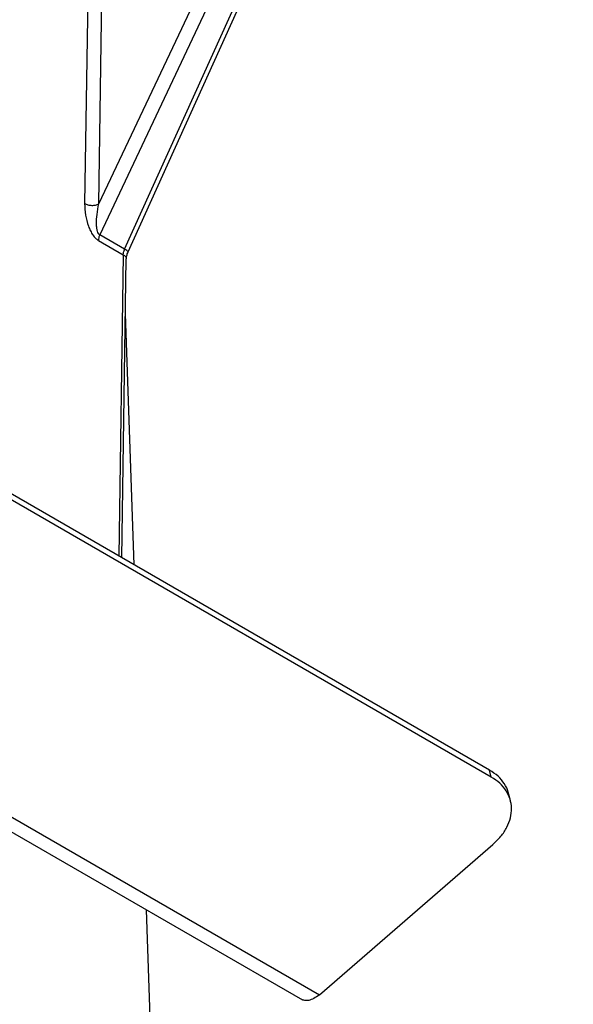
# Model space of a CAD drawing. Header units: millimetres. Extents: x 226 to 954, y 75 to 822.
# Tile 37 of 127: x 923 to 940, y 154 to 183. Entities that reach past the tile are written whole.
import ezdxf

# ---------------------------------------------------------------- set-up
doc = ezdxf.new("R2010")
doc.units = ezdxf.units.MM

msp = doc.modelspace()

# ---------------------------------------------------------------- linework, layer by layer
at = {"color": 179, "linetype": 'Continuous', "lineweight": 25}
for p, q in [((925.722, 177.929), (933.394, 194.182)), ((933.774, 194.012), (925.748, 177.009)), ((926.486, 176.582), (934.244, 193.741)), ((926.588, 176.504), (934.346, 193.663)), ((926.486, 176.582), (925.748, 177.009)), ((925.707, 176.846), (926.447, 176.418)), ((926.402, 167.437), (926.535, 176.296)), ((926.773, 167.223), (926.511, 174.669)), ((937.304, 161.143), (922.455, 169.716)), ((937.356, 160.935), (922.506, 169.508)), ((914.581, 164.69), (932.258, 154.485)), ((914.078, 164.536), (931.756, 154.331)), ((937.356, 160.935), (937.304, 161.143)), ((937.925, 160.227), (937.874, 160.435)), ((932.258, 154.485), (937.398, 158.932)), ((927.572, 144.55), (927.133, 156.999))]:
    msp.add_line(p, q, dxfattribs=at)
at = {"color": 8, "linetype": 'Continuous', "lineweight": 25}
for p, q in [((925.432, 186.676), (925.301, 177.935)), ((925.722, 177.929), (925.849, 186.435)), ((926.447, 176.418), (926.313, 167.488))]:
    msp.add_line(p, q, dxfattribs=at)
at = {"color": 179, "linetype": 'Continuous', "lineweight": 25}
for points, knots in [([(925.301, 177.935), (925.306, 177.823), (925.313, 177.61), (925.385, 177.328), (925.47, 177.129), (925.54, 177.007), (925.619, 176.908), (925.676, 176.867), (925.704, 176.847)], [0, 0, 0, 0, 0.3070988, 0.5833981, 0.7040571, 0.8120446, 0.9091915, 1, 1, 1, 1]), ([(925.301, 177.935), (925.332, 177.921), (925.393, 177.893), (925.511, 177.88), (925.629, 177.889), (925.691, 177.916), (925.722, 177.929)], [0, 0, 0, 0, 0.250001, 0.499992, 0.749993, 1, 1, 1, 1]), ([(925.746, 177.01), (925.739, 177.015), (925.725, 177.025), (925.7, 177.06), (925.676, 177.123), (925.658, 177.219), (925.647, 177.387), (925.663, 177.631), (925.701, 177.825), (925.722, 177.929)], [0, 0, 0, 0, 0.029682, 0.061496, 0.1373, 0.234954, 0.355274, 0.65388, 1, 1, 1, 1]), ([(925.748, 177.009), (925.736, 176.981), (925.713, 176.925), (925.709, 176.872), (925.707, 176.846)], [0, 0, 0, 0, 0.5, 1, 1, 1, 1]), ([(926.447, 176.418), (926.449, 176.445), (926.453, 176.497), (926.475, 176.554), (926.486, 176.582)], [0, 0, 0, 0, 0.4999737, 1, 1, 1, 1]), ([(926.535, 176.296), (926.538, 176.327), (926.543, 176.391), (926.573, 176.465), (926.588, 176.504)], [0, 0, 0, 0, 0.489583, 1, 1, 1, 1]), ([(815.168, 151.031), (815.934, 151.463), (817.467, 152.325), (819.888, 153.544), (822.393, 154.704), (824.985, 155.798), (827.642, 156.819), (830.358, 157.767), (833.125, 158.641), (835.954, 159.446), (838.859, 160.183), (841.835, 160.851), (844.876, 161.446), (847.96, 161.963), (851.081, 162.401), (854.213, 162.758), (857.35, 163.034), (860.485, 163.23), (863.633, 163.348), (866.805, 163.388), (869.997, 163.347), (873.202, 163.225), (876.394, 163.022), (879.567, 162.737), (882.697, 162.375), (885.778, 161.937), (888.805, 161.425), (891.791, 160.839), (894.749, 160.175), (897.67, 159.432), (900.55, 158.611), (903.364, 157.718), (906.108, 156.754), (908.759, 155.728), (911.316, 154.643), (913.773, 153.501), (916.143, 152.3), (918.435, 151.033), (920.642, 149.701), (922.758, 148.307), (924.766, 146.86), (926.662, 145.364), (928.432, 143.83), (930.074, 142.262), (931.588, 140.665), (932.981, 139.031), (934.258, 137.354), (935.415, 135.637), (936.445, 133.881), (937.341, 132.1), (938.101, 130.299), (938.719, 128.491), (939.197, 126.68), (939.535, 124.87), (939.747, 123.053), (939.773, 121.839), (939.786, 121.232)], [0, 0, 0, 0, 0.018667, 0.037333, 0.056, 0.074667, 0.093333, 0.111667, 0.13, 0.148333, 0.166667, 0.185333, 0.204, 0.222667, 0.241333, 0.26, 0.278333, 0.296667, 0.315, 0.333333, 0.352, 0.370667, 0.389333, 0.408, 0.426667, 0.445, 0.463333, 0.481667, 0.5, 0.518667, 0.537333, 0.556, 0.574667, 0.593333, 0.611667, 0.63, 0.648333, 0.666667, 0.685333, 0.704, 0.722667, 0.741333, 0.76, 0.778333, 0.796667, 0.815, 0.833333, 0.852, 0.870667, 0.889333, 0.908, 0.926667, 0.945, 0.963333, 0.981667, 1, 1, 1, 1]), ([(937.868, 160.434), (937.865, 160.453), (937.85, 160.562), (937.748, 160.744), (937.568, 160.97), (937.392, 161.086), (937.304, 161.143)], [0, 0, 0, 0, 0.064312, 0.376207, 0.688104, 1, 1, 1, 1]), ([(918.405, 88.984), (919.152, 89.426), (920.647, 90.311), (922.757, 91.709), (924.767, 93.155), (926.662, 94.652), (928.432, 96.185), (930.074, 97.753), (931.588, 99.35), (932.981, 100.984), (934.258, 102.661), (935.415, 104.379), (936.445, 106.134), (937.341, 107.915), (938.101, 109.716), (938.719, 111.524), (939.197, 113.335), (939.537, 115.145), (939.741, 116.962), (939.809, 118.794), (939.739, 120.636), (939.528, 122.486), (939.175, 124.329), (938.683, 126.161), (938.055, 127.968), (937.296, 129.747), (936.41, 131.494), (935.394, 133.218), (934.244, 134.925), (932.957, 136.612), (931.535, 138.274), (929.988, 139.899), (928.319, 141.483), (926.541, 143.013), (924.661, 144.489), (922.684, 145.908), (920.603, 147.276), (918.408, 148.599), (916.101, 149.873), (913.686, 151.095), (911.18, 152.254), (908.587, 153.348), (905.93, 154.37), (903.215, 155.318), (900.448, 156.192), (897.618, 156.996), (894.713, 157.733), (891.738, 158.401), (888.696, 158.996), (885.612, 159.513), (882.492, 159.952), (879.36, 160.309), (876.223, 160.584), (873.087, 160.781), (869.94, 160.899), (866.767, 160.938), (863.576, 160.898), (860.371, 160.775), (857.179, 160.572), (854.005, 160.288), (850.875, 159.925), (847.794, 159.487), (844.767, 158.976), (841.781, 158.389), (838.824, 157.725), (835.902, 156.982), (833.023, 156.162), (830.208, 155.268), (827.465, 154.305), (824.813, 153.278), (822.257, 152.193), (819.801, 151.051), (817.425, 149.853), (815.92, 149.005), (815.168, 148.582)], [0, 0, 0, 0, 0.014, 0.028, 0.042, 0.056, 0.07, 0.08375, 0.0975, 0.11125, 0.125, 0.139, 0.153, 0.167, 0.181, 0.195, 0.20875, 0.2225, 0.23625, 0.25, 0.264, 0.278, 0.292, 0.306, 0.32, 0.33375, 0.3475, 0.36125, 0.375, 0.389, 0.403, 0.417, 0.431, 0.445, 0.45875, 0.4725, 0.48625, 0.5, 0.514, 0.528, 0.542, 0.556, 0.57, 0.58375, 0.5975, 0.61125, 0.625, 0.639, 0.653, 0.667, 0.681, 0.695, 0.70875, 0.7225, 0.73625, 0.75, 0.764, 0.778, 0.792, 0.806, 0.82, 0.83375, 0.8475, 0.86125, 0.875, 0.889, 0.903, 0.917, 0.931, 0.945, 0.95875, 0.9725, 0.98625, 1, 1, 1, 1]), ([(937.398, 158.932), (937.482, 159.013), (937.651, 159.174), (937.826, 159.447), (937.934, 159.729), (937.966, 160.012), (937.923, 160.285), (937.803, 160.537), (937.618, 160.762), (937.443, 160.878), (937.356, 160.935)], [0, 0, 0, 0, 0.125001, 0.250001, 0.375, 0.5, 0.625, 0.75, 0.875, 1, 1, 1, 1]), ([(932.258, 154.485), (932.205, 154.445), (932.099, 154.363), (931.941, 154.31), (931.823, 154.301), (931.772, 154.33), (931.759, 154.337)], [0, 0, 0, 0, 0.299218, 0.598425, 0.897643, 1, 1, 1, 1])]:
    msp.add_open_spline(points, degree=3, knots=knots, dxfattribs=at)
at = {"color": 8, "linetype": 'Continuous', "lineweight": 25}
for points, knots in [([(926.447, 176.418), (926.471, 176.401), (926.508, 176.376), (926.53, 176.333), (926.537, 176.309), (926.535, 176.297), (926.535, 176.296)], [0, 0, 0, 0, 0.468892, 0.720882, 0.978098, 1, 1, 1, 1]), ([(926.588, 176.504), (926.588, 176.506), (926.589, 176.511), (926.576, 176.524), (926.548, 176.546), (926.511, 176.568), (926.486, 176.582)], [0, 0, 0, 0, 0.180003, 0.395691, 0.606974, 1, 1, 1, 1])]:
    msp.add_open_spline(points, degree=3, knots=knots, dxfattribs=at)

doc.saveas('drawing.dxf')
